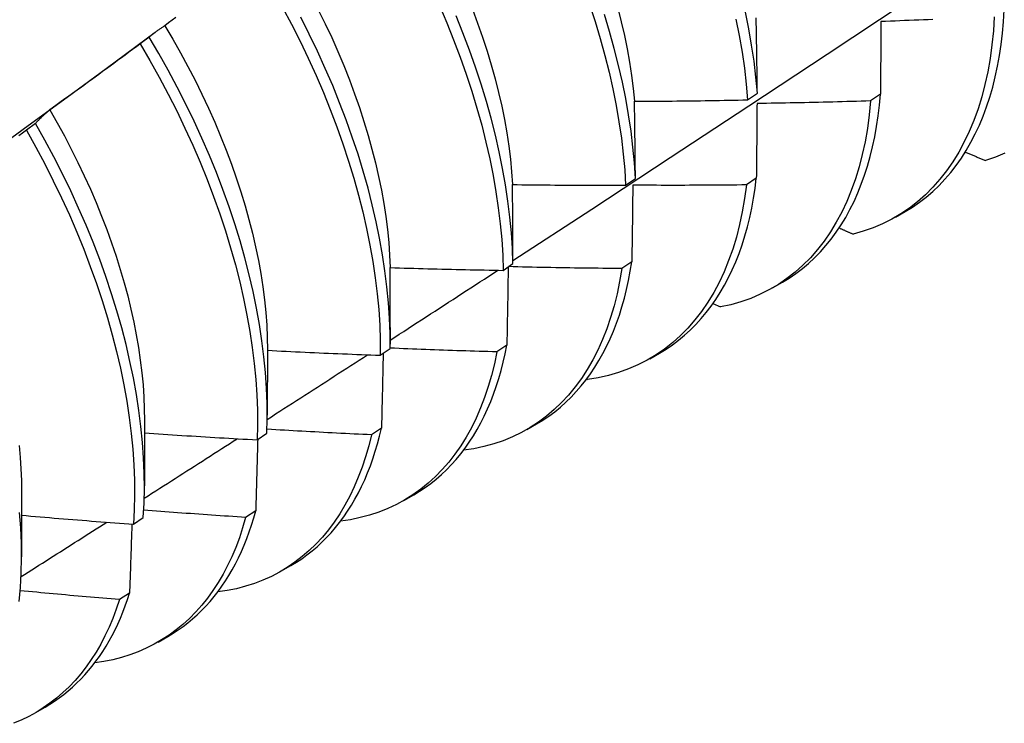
# Model space of a CAD drawing. Header units: inches. Extents: x 18 to 430, y 47 to 208.
# Tile 70 of 112: x 386.709 to 386.988, y 168.297 to 168.496. Entities that reach past the tile are written whole.
import ezdxf

# ---------------------------------------------------------------- set-up
doc = ezdxf.new("R2010")
doc.units = ezdxf.units.IN
doc.header["$MEASUREMENT"] = 0
doc.layers.add('Visible Edges(ANSI)', color=7, linetype='Continuous', lineweight=25)

msp = doc.modelspace()

# ---------------------------------------------------------------- linework, layer by layer
at = {"layer": 'Visible Edges(ANSI)'}
for p, q in [((386.73388, 168.48198), (386.74772, 168.4922)), ((386.74603, 168.49087), (386.74346, 168.48892)), ((386.91549, 168.4731), (386.91825, 168.47503)), ((386.95311, 168.47469), (386.9503, 168.47278)), ((386.71383, 168.46643), (386.71125, 168.46447)), ((386.88094, 168.44894), (386.8837, 168.45087)), ((386.91795, 168.45092), (386.91514, 168.44902)), ((386.95734, 168.43991), (386.96013, 168.44151)), ((386.84627, 168.42485), (386.84904, 168.42677)), ((386.88269, 168.42725), (386.87986, 168.42536)), ((386.92255, 168.41987), (386.92533, 168.42147)), ((386.90566, 168.41543), (386.90776, 168.41448)), ((386.81428, 168.40867), (386.81427, 168.40394)), ((386.7795, 168.40235), (386.77947, 168.3839)), ((386.81148, 168.40084), (386.81427, 168.40275)), ((386.8473, 168.40366), (386.84447, 168.40178)), ((386.88775, 168.39983), (386.89053, 168.40143)), ((386.86991, 168.39409), (386.87012, 168.39399)), ((386.7447, 168.38231), (386.74467, 168.36386)), ((386.8118, 168.38018), (386.80896, 168.37831)), ((386.85295, 168.37979), (386.85573, 168.38139)), ((386.77657, 168.3769), (386.77937, 168.37881)), ((386.7099, 168.36228), (386.70988, 168.34382)), ((386.81815, 168.35975), (386.82093, 168.36136)), ((386.77619, 168.3568), (386.77333, 168.35493)), ((386.74154, 168.35304), (386.74435, 168.35495)), ((386.78335, 168.33971), (386.78614, 168.34132)), ((386.74046, 168.33352), (386.73759, 168.33167)), ((386.74855, 168.31967), (386.75134, 168.32128)), ((386.71375, 168.29963), (386.71654, 168.30124))]:
    msp.add_line(p, q, dxfattribs=at)
at = {"layer": 'Visible Edges(ANSI)', "flags": 128}
for points in [[(386.84904, 168.42766), (386.87134, 168.4422), (386.8936, 168.45677), (386.91581, 168.47138), (386.93799, 168.48601), (386.96013, 168.50067), (386.98223, 168.51537), (387.00428, 168.53009), (387.0263, 168.54484), (387.04828, 168.55961), (387.07022, 168.57441), (387.09211, 168.58923), (387.11397, 168.60408), (387.13579, 168.61895), (387.15756, 168.63384), (387.1793, 168.64875)], [(386.7838, 168.49926), (386.78634, 168.49449), (386.78876, 168.48969), (386.79108, 168.48487), (386.79328, 168.48003), (386.79536, 168.47518), (386.79732, 168.47032), (386.79917, 168.46546), (386.80089, 168.46061), (386.80249, 168.45577), (386.80396, 168.45095), (386.8053, 168.44615), (386.80652, 168.44139), (386.8076, 168.43666), (386.80855, 168.43197), (386.80937, 168.42733), (386.81006, 168.42275), (386.81061, 168.41822), (386.81103, 168.41376), (386.81131, 168.40938), (386.81146, 168.40506), (386.81148, 168.40084)], [(386.8282, 168.49978), (386.83028, 168.49493), (386.83224, 168.49007), (386.83407, 168.48521), (386.83579, 168.48036), (386.83738, 168.47552), (386.83884, 168.4707), (386.84018, 168.46591), (386.84138, 168.46115), (386.84246, 168.45642), (386.8434, 168.45173), (386.84422, 168.4471), (386.84489, 168.44252), (386.84544, 168.438), (386.84585, 168.43354), (386.84613, 168.42916), (386.84627, 168.42485)], [(386.87068, 168.50011), (386.87227, 168.49528), (386.87372, 168.49046), (386.87505, 168.48566), (386.87625, 168.4809), (386.87732, 168.47618), (386.87825, 168.4715), (386.87906, 168.46686), (386.87973, 168.46229), (386.88027, 168.45777), (386.88067, 168.45332), (386.88094, 168.44894)], [(386.87873, 168.49903), (386.87972, 168.49515), (386.88061, 168.4913), (386.88139, 168.48749), (386.88207, 168.48371), (386.88264, 168.47998), (386.88311, 168.4763), (386.88346, 168.47268)], [(386.75359, 168.49644), (386.75254, 168.49565), (386.75148, 168.49486), (386.75043, 168.49407)], [(386.81427, 168.40275), (386.81424, 168.40699), (386.81408, 168.41131), (386.81379, 168.4157), (386.81336, 168.42016), (386.8128, 168.42469), (386.8121, 168.42928), (386.81127, 168.43393), (386.81031, 168.43862), (386.80921, 168.44335), (386.80799, 168.44812), (386.80664, 168.45291), (386.80516, 168.45774), (386.80355, 168.46258), (386.80182, 168.46743), (386.79996, 168.47229), (386.79799, 168.47715), (386.7959, 168.482), (386.79369, 168.48684), (386.79137, 168.49166), (386.78893, 168.49645)], [(386.7939, 168.49856), (386.79585, 168.49463), (386.79771, 168.49069), (386.79947, 168.48673), (386.80114, 168.48277), (386.80271, 168.4788), (386.80419, 168.47484), (386.80557, 168.47089), (386.80685, 168.46694), (386.80804, 168.46302), (386.80912, 168.45911), (386.81011, 168.45523), (386.81099, 168.45138), (386.81177, 168.44756), (386.81245, 168.44379), (386.81302, 168.44005), (386.81349, 168.43637), (386.81385, 168.43273), (386.81411, 168.42916), (386.81425, 168.42564)], [(386.84904, 168.42677), (386.84889, 168.43109), (386.84861, 168.43548), (386.84819, 168.43994), (386.84763, 168.44446), (386.84694, 168.44905), (386.84612, 168.45369), (386.84517, 168.45838), (386.84408, 168.46311), (386.84286, 168.46787), (386.84152, 168.47267), (386.84005, 168.47749), (386.83845, 168.48233), (386.83672, 168.48718), (386.83488, 168.49204), (386.83291, 168.4969)], [(386.83755, 168.49875), (386.83903, 168.49478), (386.84042, 168.49083), (386.84171, 168.48689), (386.8429, 168.48296), (386.84399, 168.47906), (386.84497, 168.47518), (386.84584, 168.47134), (386.84661, 168.46752), (386.84728, 168.46375), (386.84785, 168.46002), (386.8483, 168.45634), (386.84866, 168.45271), (386.84891, 168.44913)], [(386.8837, 168.45087), (386.88343, 168.45525), (386.88301, 168.45971), (386.88247, 168.46423), (386.88179, 168.46881), (386.88097, 168.47345), (386.88003, 168.47814), (386.87895, 168.48286), (386.87774, 168.48763), (386.8764, 168.49242), (386.87494, 168.49724)], [(386.91825, 168.47503), (386.91784, 168.47948), (386.9173, 168.484), (386.91663, 168.48858), (386.91582, 168.49321), (386.91488, 168.4979)], [(386.91825, 168.47503), (386.91823, 168.47593), (386.91822, 168.47682), (386.91821, 168.47771), (386.9182, 168.47861), (386.91819, 168.4795), (386.91817, 168.48039), (386.91816, 168.48128), (386.91815, 168.48217), (386.91813, 168.48306), (386.91812, 168.48395), (386.91811, 168.48483), (386.91809, 168.48572), (386.91808, 168.4866), (386.91807, 168.48749), (386.91805, 168.48837), (386.91804, 168.48925), (386.91802, 168.49013), (386.91801, 168.49101), (386.91799, 168.49189), (386.91798, 168.49277), (386.91796, 168.49365), (386.91795, 168.49453), (386.91793, 168.4954), (386.91791, 168.49628)], [(386.98534, 168.49663), (386.98508, 168.49259), (386.98468, 168.48864), (386.98415, 168.4848), (386.98349, 168.48106), (386.9827, 168.47744), (386.98178, 168.47394), (386.98073, 168.47055), (386.97956, 168.46729), (386.97826, 168.46417), (386.97683, 168.46117), (386.97529, 168.45831), (386.97363, 168.4556), (386.97184, 168.45303), (386.96995, 168.45061), (386.96794, 168.44834), (386.96583, 168.44622), (386.96361, 168.44426), (386.96128, 168.44246), (386.95885, 168.44082), (386.95633, 168.43934), (386.95372, 168.43803), (386.95101, 168.43689), (386.94822, 168.43592), (386.94534, 168.43512)], [(386.96013, 168.44151), (386.96217, 168.44276), (386.96415, 168.44412), (386.96606, 168.44559), (386.9679, 168.44717), (386.96968, 168.44885), (386.97137, 168.45064), (386.973, 168.45253), (386.97455, 168.45452), (386.97602, 168.45661), (386.97741, 168.4588), (386.97873, 168.46109), (386.97996, 168.46347), (386.98112, 168.46594), (386.98219, 168.4685), (386.98317, 168.47115), (386.98407, 168.47388), (386.98489, 168.4767), (386.98562, 168.4796), (386.98626, 168.48258), (386.98681, 168.48563), (386.98728, 168.48875), (386.98765, 168.49195), (386.98794, 168.49521), (386.98814, 168.49854)], [(386.75043, 168.49407), (386.75024, 168.49395), (386.75005, 168.49382), (386.74986, 168.4937), (386.74967, 168.49358), (386.74948, 168.49345), (386.7493, 168.49332), (386.74911, 168.4932), (386.74892, 168.49307), (386.74874, 168.49294), (386.74855, 168.49281), (386.74837, 168.49268), (386.74819, 168.49254), (386.748, 168.49241), (386.74782, 168.49228), (386.74764, 168.49214), (386.74746, 168.492), (386.74728, 168.49187), (386.7471, 168.49173), (386.74692, 168.49159), (386.74674, 168.49145), (386.74656, 168.4913), (386.74639, 168.49116), (386.74621, 168.49102), (386.74603, 168.49087)], [(386.75043, 168.49407), (386.7527, 168.49025), (386.75489, 168.4864), (386.757, 168.48252), (386.75903, 168.47862), (386.76096, 168.4747), (386.76281, 168.47076), (386.76457, 168.4668), (386.76624, 168.46285), (386.76782, 168.45889), (386.76931, 168.45493), (386.7707, 168.45098), (386.77199, 168.44704), (386.77318, 168.44312), (386.77428, 168.43922), (386.77527, 168.43534), (386.77617, 168.43149), (386.77695, 168.42768), (386.77764, 168.42391), (386.77821, 168.42019), (386.77868, 168.41651), (386.77905, 168.41288), (386.7793, 168.40931), (386.77945, 168.4058), (386.7795, 168.40235)], [(386.91218, 168.49594), (386.9131, 168.49126), (386.9139, 168.48663), (386.91456, 168.48206), (386.91509, 168.47754), (386.91549, 168.4731)], [(386.95323, 168.49527), (386.95322, 168.49442), (386.95322, 168.49357), (386.95322, 168.49272), (386.95321, 168.49187), (386.95321, 168.49102), (386.9532, 168.49017), (386.9532, 168.48932), (386.95319, 168.48847), (386.95319, 168.48761), (386.95318, 168.48676), (386.95318, 168.4859), (386.95317, 168.48504), (386.95317, 168.48418), (386.95316, 168.48333), (386.95316, 168.48247), (386.95315, 168.48161), (386.95314, 168.48074), (386.95314, 168.47988), (386.95313, 168.47902), (386.95313, 168.47815), (386.95312, 168.47729), (386.95312, 168.47642), (386.95311, 168.47556), (386.95311, 168.47469)], [(386.96795, 168.49581), (386.96661, 168.49576), (386.96527, 168.4957), (386.96394, 168.49565), (386.9626, 168.4956), (386.96126, 168.49555), (386.95992, 168.4955), (386.95858, 168.49545), (386.95724, 168.4954), (386.95591, 168.49536), (386.95457, 168.49531), (386.95323, 168.49527)], [(386.77937, 168.37881), (386.77947, 168.38296), (386.77944, 168.3872), (386.77927, 168.39153), (386.77897, 168.39592), (386.77853, 168.40039), (386.77796, 168.40493), (386.77726, 168.40952), (386.77642, 168.41416), (386.77545, 168.41886), (386.77435, 168.42359), (386.77311, 168.42836), (386.77175, 168.43316), (386.77027, 168.43798), (386.76865, 168.44283), (386.76691, 168.44768), (386.76505, 168.45254), (386.76307, 168.45739), (386.76097, 168.46225), (386.75876, 168.46708), (386.75643, 168.4719), (386.75399, 168.4767), (386.75144, 168.48146), (386.74879, 168.48619), (386.74603, 168.49087)], [(386.74346, 168.48892), (386.7424, 168.48813), (386.74134, 168.48734), (386.74028, 168.48656), (386.73922, 168.48577), (386.73816, 168.48499), (386.7371, 168.4842), (386.73604, 168.48342), (386.73497, 168.48264), (386.73391, 168.48186), (386.73284, 168.48108), (386.73178, 168.4803), (386.73071, 168.47953), (386.72965, 168.47875), (386.72858, 168.47798), (386.72751, 168.4772), (386.72644, 168.47643), (386.72537, 168.47566), (386.7243, 168.47488), (386.72323, 168.47411), (386.72216, 168.47334), (386.72109, 168.47258), (386.72001, 168.47181), (386.71894, 168.47104), (386.71787, 168.47028)], [(386.74346, 168.48892), (386.74621, 168.48423), (386.74885, 168.4795), (386.75139, 168.47473), (386.75382, 168.46994), (386.75614, 168.46512), (386.75835, 168.46028), (386.76044, 168.45543), (386.76241, 168.45057), (386.76426, 168.44571), (386.76599, 168.44086), (386.7676, 168.43602), (386.76908, 168.4312), (386.77043, 168.4264), (386.77165, 168.42163), (386.77274, 168.4169), (386.7737, 168.41221), (386.77453, 168.40757), (386.77522, 168.40298), (386.77578, 168.39845), (386.77621, 168.39399), (386.7765, 168.3896), (386.77666, 168.38528), (386.77668, 168.38104), (386.77657, 168.3769)], [(386.70061, 168.45772), (386.71171, 168.46581), (386.7228, 168.47389), (386.73388, 168.48198)], [(386.92533, 168.42147), (386.92728, 168.42266), (386.92917, 168.42395), (386.93099, 168.42534), (386.93276, 168.42682), (386.93446, 168.4284), (386.9361, 168.43008), (386.93766, 168.43185), (386.93917, 168.43371), (386.9406, 168.43566), (386.94196, 168.43771), (386.94325, 168.43984), (386.94447, 168.44205), (386.94561, 168.44435), (386.94668, 168.44674), (386.94768, 168.4492), (386.94859, 168.45175), (386.94943, 168.45437), (386.9502, 168.45706), (386.95088, 168.45983), (386.95149, 168.46267), (386.95201, 168.46558), (386.95246, 168.46855), (386.95282, 168.47159), (386.95311, 168.47469)], [(386.88346, 168.47268), (386.8848, 168.47268), (386.88613, 168.47269), (386.88747, 168.4727), (386.8888, 168.47271), (386.89013, 168.47272), (386.89147, 168.47273), (386.8928, 168.47274), (386.89414, 168.47275), (386.89547, 168.47277), (386.89681, 168.47278), (386.89814, 168.4728), (386.89948, 168.47282), (386.90081, 168.47283), (386.90214, 168.47285), (386.90348, 168.47287), (386.90481, 168.47289), (386.90615, 168.47292), (386.90748, 168.47294), (386.90882, 168.47296), (386.91015, 168.47299), (386.91148, 168.47301), (386.91282, 168.47304), (386.91415, 168.47307), (386.91549, 168.4731)], [(386.8837, 168.45087), (386.8837, 168.45179), (386.88369, 168.45271), (386.88368, 168.45362), (386.88367, 168.45454), (386.88366, 168.45545), (386.88366, 168.45637), (386.88365, 168.45728), (386.88364, 168.45819), (386.88363, 168.45911), (386.88362, 168.46002), (386.88361, 168.46093), (386.8836, 168.46184), (386.88359, 168.46274), (386.88358, 168.46365), (386.88357, 168.46456), (386.88356, 168.46546), (386.88355, 168.46637), (386.88353, 168.46727), (386.88352, 168.46817), (386.88351, 168.46908), (386.8835, 168.46998), (386.88349, 168.47088), (386.88347, 168.47178), (386.88346, 168.47268)], [(386.9503, 168.47278), (386.94991, 168.46883), (386.94939, 168.46498), (386.94874, 168.46124), (386.94795, 168.45761), (386.94704, 168.4541), (386.946, 168.45071), (386.94483, 168.44744), (386.94354, 168.44431), (386.94212, 168.44131), (386.94059, 168.43844), (386.93893, 168.43572), (386.93716, 168.43314), (386.93527, 168.43071), (386.93327, 168.42843), (386.93116, 168.4263), (386.92894, 168.42433), (386.92662, 168.42252), (386.9242, 168.42087), (386.92169, 168.41939), (386.91908, 168.41807), (386.91637, 168.41692), (386.91359, 168.41593), (386.91071, 168.41512), (386.90776, 168.41448)], [(386.91815, 168.47206), (386.91814, 168.47119), (386.91814, 168.47032), (386.91813, 168.46945), (386.91812, 168.46857), (386.91811, 168.4677), (386.91811, 168.46683), (386.9181, 168.46595), (386.91809, 168.46507), (386.91808, 168.4642), (386.91807, 168.46332), (386.91807, 168.46244), (386.91806, 168.46156), (386.91805, 168.46068), (386.91804, 168.45979), (386.91803, 168.45891), (386.91803, 168.45803), (386.91802, 168.45714), (386.91801, 168.45626), (386.918, 168.45537), (386.91799, 168.45448), (386.91798, 168.45359), (386.91797, 168.4527), (386.91796, 168.45181), (386.91795, 168.45092)], [(386.9503, 168.47278), (386.94896, 168.47274), (386.94762, 168.4727), (386.94628, 168.47266), (386.94494, 168.47262), (386.9436, 168.47258), (386.94226, 168.47255), (386.94092, 168.47251), (386.93958, 168.47248), (386.93824, 168.47244), (386.93691, 168.47241), (386.93557, 168.47238), (386.93423, 168.47235), (386.93289, 168.47232), (386.93155, 168.47229), (386.93021, 168.47226), (386.92887, 168.47224), (386.92753, 168.47221), (386.92619, 168.47219), (386.92485, 168.47216), (386.92351, 168.47214), (386.92217, 168.47212), (386.92083, 168.4721), (386.91949, 168.47208), (386.91815, 168.47206)], [(386.71787, 168.47028), (386.71769, 168.47013), (386.71752, 168.46998), (386.71734, 168.46983), (386.71717, 168.46968), (386.717, 168.46952), (386.71683, 168.46937), (386.71665, 168.46922), (386.71648, 168.46906), (386.71631, 168.4689), (386.71614, 168.46875), (386.71597, 168.46859), (386.71581, 168.46843), (386.71564, 168.46827), (386.71547, 168.4681), (386.7153, 168.46794), (386.71514, 168.46778), (386.71497, 168.46761), (386.71481, 168.46745), (386.71464, 168.46728), (386.71448, 168.46711), (386.71432, 168.46694), (386.71415, 168.46677), (386.71399, 168.4666), (386.71383, 168.46643)], [(386.71787, 168.47028), (386.71998, 168.46659), (386.72201, 168.46287), (386.72397, 168.45912), (386.72585, 168.45536), (386.72765, 168.45159), (386.72937, 168.4478), (386.731, 168.44401), (386.73255, 168.44021), (386.73401, 168.43642), (386.73538, 168.43263), (386.73666, 168.42885), (386.73785, 168.42508), (386.73894, 168.42133), (386.73994, 168.4176), (386.74084, 168.4139), (386.74165, 168.41022), (386.74237, 168.40658), (386.74299, 168.40297), (386.74351, 168.39941), (386.74394, 168.39589), (386.74428, 168.39241), (386.74451, 168.38899), (386.74465, 168.38562), (386.7447, 168.38232)], [(386.74435, 168.35495), (386.74458, 168.35901), (386.74467, 168.36317), (386.74463, 168.36742), (386.74446, 168.37175), (386.74415, 168.37615), (386.7437, 168.38062), (386.74312, 168.38516), (386.74241, 168.38975), (386.74157, 168.3944), (386.74059, 168.3991), (386.73948, 168.40383), (386.73824, 168.40861), (386.73687, 168.41341), (386.73537, 168.41823), (386.73375, 168.42307), (386.73201, 168.42793), (386.73014, 168.43279), (386.72815, 168.43764), (386.72604, 168.44249), (386.72382, 168.44733), (386.72149, 168.45215), (386.71904, 168.45694), (386.71649, 168.4617), (386.71383, 168.46643)], [(386.71125, 168.46447), (386.71017, 168.46371), (386.7091, 168.46295)], [(386.71125, 168.46447), (386.7139, 168.45974), (386.71645, 168.45498), (386.71888, 168.45018), (386.72121, 168.44536), (386.72342, 168.44053), (386.72552, 168.43567), (386.7275, 168.43082), (386.72936, 168.42596), (386.7311, 168.42111), (386.73271, 168.41627), (386.73419, 168.41144), (386.73555, 168.40664), (386.73678, 168.40187), (386.73788, 168.39714), (386.73885, 168.39245), (386.73969, 168.3878), (386.74039, 168.38321), (386.74096, 168.37868), (386.74139, 168.37421), (386.74169, 168.36981), (386.74186, 168.36549), (386.74189, 168.36125), (386.74178, 168.3571), (386.74154, 168.35304)], [(386.97713, 168.45835), (386.97737, 168.45824), (386.97761, 168.45814), (386.97785, 168.45804), (386.97809, 168.45794), (386.97832, 168.45784), (386.97856, 168.45774), (386.9788, 168.45763), (386.97904, 168.45753), (386.97927, 168.45743), (386.97951, 168.45733), (386.97975, 168.45723), (386.97999, 168.45713), (386.98023, 168.45702), (386.98046, 168.45692), (386.9807, 168.45682), (386.98094, 168.45672), (386.98118, 168.45662), (386.98142, 168.45652), (386.98166, 168.45641), (386.98189, 168.45631), (386.98213, 168.45621), (386.98237, 168.45611), (386.98261, 168.45601), (386.98285, 168.45591)], [(386.98836, 168.458), (386.98564, 168.45687), (386.98285, 168.45591)], [(386.84891, 168.44913), (386.85024, 168.44911), (386.85158, 168.44909), (386.85291, 168.44908), (386.85425, 168.44906), (386.85558, 168.44905), (386.85692, 168.44903), (386.85825, 168.44902), (386.85958, 168.44901), (386.86092, 168.44899), (386.86225, 168.44898), (386.86359, 168.44897), (386.86492, 168.44897), (386.86626, 168.44896), (386.86759, 168.44895), (386.86893, 168.44895), (386.87026, 168.44894), (386.87159, 168.44894), (386.87293, 168.44894), (386.87426, 168.44893), (386.8756, 168.44893), (386.87693, 168.44893), (386.87827, 168.44893), (386.8796, 168.44894), (386.88094, 168.44894)], [(386.84904, 168.42677), (386.84904, 168.42772), (386.84904, 168.42866), (386.84904, 168.4296), (386.84903, 168.43053), (386.84903, 168.43147), (386.84902, 168.43241), (386.84902, 168.43335), (386.84902, 168.43428), (386.84901, 168.43522), (386.84901, 168.43615), (386.849, 168.43708), (386.84899, 168.43801), (386.84899, 168.43895), (386.84898, 168.43988), (386.84898, 168.44081), (386.84897, 168.44173), (386.84896, 168.44266), (386.84896, 168.44359), (386.84895, 168.44451), (386.84894, 168.44544), (386.84893, 168.44636), (386.84893, 168.44729), (386.84892, 168.44821), (386.84891, 168.44913)], [(386.91514, 168.44902), (386.91463, 168.44517), (386.91398, 168.44142), (386.91321, 168.43779), (386.9123, 168.43427), (386.91127, 168.43087), (386.91011, 168.4276), (386.90882, 168.42445), (386.90741, 168.42144), (386.90588, 168.41857), (386.90423, 168.41584), (386.90247, 168.41325), (386.90058, 168.41081), (386.89859, 168.40852), (386.89649, 168.40638), (386.89428, 168.4044), (386.89196, 168.40258), (386.88955, 168.40093), (386.88704, 168.39943), (386.88443, 168.3981), (386.88174, 168.39694), (386.87896, 168.39595), (386.87609, 168.39512), (386.87314, 168.39447), (386.87012, 168.39399)], [(386.88297, 168.44894), (386.88296, 168.44804), (386.88295, 168.44715), (386.88294, 168.44625), (386.88293, 168.44536), (386.88292, 168.44446), (386.88291, 168.44356), (386.88289, 168.44266), (386.88288, 168.44176), (386.88287, 168.44086), (386.88286, 168.43996), (386.88285, 168.43906), (386.88284, 168.43815), (386.88283, 168.43725), (386.88281, 168.43635), (386.8828, 168.43544), (386.88279, 168.43453), (386.88278, 168.43362), (386.88276, 168.43272), (386.88275, 168.43181), (386.88274, 168.4309), (386.88273, 168.42998), (386.88271, 168.42907), (386.8827, 168.42816), (386.88269, 168.42725)], [(386.91514, 168.44902), (386.9138, 168.44901), (386.91246, 168.44899), (386.91112, 168.44898), (386.90978, 168.44897), (386.90844, 168.44896), (386.9071, 168.44895), (386.90576, 168.44894), (386.90442, 168.44893), (386.90308, 168.44892), (386.90174, 168.44892), (386.9004, 168.44891), (386.89905, 168.44891), (386.89771, 168.4489), (386.89637, 168.4489), (386.89503, 168.4489), (386.89369, 168.4489), (386.89235, 168.4489), (386.89101, 168.4489), (386.88967, 168.44891), (386.88833, 168.44891), (386.88699, 168.44891), (386.88565, 168.44892), (386.88431, 168.44893), (386.88297, 168.44894)], [(386.89053, 168.40143), (386.89238, 168.40256), (386.89418, 168.40378), (386.89592, 168.40508), (386.89761, 168.40648), (386.89924, 168.40796), (386.90081, 168.40952), (386.90232, 168.41118), (386.90377, 168.41291), (386.90516, 168.41473), (386.90649, 168.41663), (386.90775, 168.41861), (386.90894, 168.42067), (386.91007, 168.4228), (386.91114, 168.42501), (386.91214, 168.4273), (386.91306, 168.42966), (386.91392, 168.43209), (386.91471, 168.43458), (386.91543, 168.43715), (386.91608, 168.43978), (386.91666, 168.44247), (386.91716, 168.44523), (386.91759, 168.44805), (386.91795, 168.45092)], [(386.9414, 168.43684), (386.94157, 168.43677), (386.94173, 168.4367), (386.94189, 168.43663), (386.94206, 168.43656), (386.94222, 168.43648), (386.94239, 168.43641), (386.94255, 168.43634), (386.94271, 168.43627), (386.94288, 168.4362), (386.94304, 168.43612), (386.94321, 168.43605), (386.94337, 168.43598), (386.94353, 168.43591), (386.9437, 168.43584), (386.94386, 168.43576), (386.94403, 168.43569), (386.94419, 168.43562), (386.94435, 168.43555), (386.94452, 168.43548), (386.94468, 168.4354), (386.94485, 168.43533), (386.94501, 168.43526), (386.94518, 168.43519), (386.94534, 168.43512)], [(386.85573, 168.38139), (386.85749, 168.38246), (386.85919, 168.3836), (386.86085, 168.38483), (386.86246, 168.38614), (386.86402, 168.38752), (386.86552, 168.38898), (386.86697, 168.39052), (386.86837, 168.39213), (386.86971, 168.39382), (386.871, 168.39558), (386.87222, 168.39741), (386.87339, 168.39931), (386.87451, 168.40129), (386.87556, 168.40333), (386.87655, 168.40544), (386.87748, 168.40762), (386.87836, 168.40986), (386.87916, 168.41217), (386.87991, 168.41453), (386.88059, 168.41696), (386.88121, 168.41945), (386.88177, 168.42199), (386.88226, 168.42459), (386.88269, 168.42725)], [(386.81425, 168.42564), (386.81559, 168.4256), (386.81692, 168.42556), (386.81825, 168.42551), (386.81959, 168.42547), (386.82092, 168.42543), (386.82225, 168.42539), (386.82359, 168.42536), (386.82492, 168.42532), (386.82626, 168.42528), (386.82759, 168.42525), (386.82892, 168.42521), (386.83026, 168.42518), (386.83159, 168.42515), (386.83293, 168.42512), (386.83426, 168.42508), (386.83559, 168.42505), (386.83693, 168.42503), (386.83826, 168.425), (386.8396, 168.42497), (386.84093, 168.42495), (386.84226, 168.42492), (386.8436, 168.4249), (386.84493, 168.42487), (386.84627, 168.42485)], [(386.81428, 168.40867), (386.81428, 168.40938), (386.81428, 168.41009), (386.81428, 168.4108), (386.81428, 168.41151), (386.81428, 168.41222), (386.81428, 168.41293), (386.81428, 168.41364), (386.81428, 168.41435), (386.81428, 168.41506), (386.81428, 168.41577), (386.81428, 168.41648), (386.81428, 168.41719), (386.81428, 168.41789), (386.81427, 168.4186), (386.81427, 168.41931), (386.81427, 168.42001), (386.81427, 168.42072), (386.81427, 168.42142), (386.81427, 168.42213), (386.81426, 168.42283), (386.81426, 168.42354), (386.81426, 168.42424), (386.81426, 168.42494), (386.81425, 168.42564)], [(386.81427, 168.40511), (386.81554, 168.40593), (386.81682, 168.40676), (386.81809, 168.40758), (386.81936, 168.4084), (386.82063, 168.40922), (386.8219, 168.41005), (386.82317, 168.41087), (386.82444, 168.41169), (386.82571, 168.41252), (386.82698, 168.41334), (386.82825, 168.41416), (386.82952, 168.41499), (386.83079, 168.41581), (386.83206, 168.41663), (386.83333, 168.41746), (386.8346, 168.41828), (386.83587, 168.4191), (386.83714, 168.41993), (386.83841, 168.42075), (386.83968, 168.42158), (386.84095, 168.4224), (386.84222, 168.42323), (386.84349, 168.42405), (386.84475, 168.42488)], [(386.87986, 168.42536), (386.87925, 168.42173), (386.87851, 168.41821), (386.87766, 168.4148), (386.87668, 168.4115), (386.87559, 168.40831), (386.87438, 168.40525), (386.87306, 168.4023), (386.87162, 168.39949), (386.87007, 168.3968), (386.8684, 168.39425), (386.86664, 168.39184), (386.86476, 168.38956), (386.86279, 168.38742), (386.86071, 168.38543), (386.85853, 168.38359), (386.85626, 168.3819), (386.8539, 168.38035), (386.85144, 168.37896), (386.8489, 168.37773), (386.84628, 168.37665), (386.84358, 168.37573), (386.8408, 168.37496), (386.83794, 168.37436), (386.83502, 168.37392)], [(386.84769, 168.42584), (386.84768, 168.42492), (386.84766, 168.42401), (386.84765, 168.42309), (386.84763, 168.42218), (386.84762, 168.42126), (386.8476, 168.42034), (386.84759, 168.41942), (386.84757, 168.4185), (386.84755, 168.41758), (386.84754, 168.41666), (386.84752, 168.41574), (386.84751, 168.41481), (386.84749, 168.41389), (386.84747, 168.41296), (386.84746, 168.41204), (386.84744, 168.41111), (386.84742, 168.41018), (386.84741, 168.40925), (386.84739, 168.40832), (386.84737, 168.40739), (386.84736, 168.40646), (386.84734, 168.40553), (386.84732, 168.4046), (386.8473, 168.40366)], [(386.87986, 168.42536), (386.87852, 168.42537), (386.87719, 168.42538), (386.87585, 168.42539), (386.87451, 168.4254), (386.87317, 168.42542), (386.87184, 168.42543), (386.8705, 168.42545), (386.86916, 168.42547), (386.86782, 168.42549), (386.86649, 168.42551), (386.86515, 168.42553), (386.86381, 168.42555), (386.86247, 168.42557), (386.86114, 168.4256), (386.8598, 168.42562), (386.85846, 168.42565), (386.85713, 168.42567), (386.85579, 168.4257), (386.85445, 168.42573), (386.85311, 168.42576), (386.85178, 168.42579), (386.85044, 168.42582), (386.8491, 168.42586), (386.84777, 168.42589)], [(386.7795, 168.40222), (386.78083, 168.40215), (386.78216, 168.40208), (386.78349, 168.40202), (386.78482, 168.40195), (386.78616, 168.40189), (386.78749, 168.40182), (386.78882, 168.40176), (386.79015, 168.4017), (386.79149, 168.40164), (386.79282, 168.40158), (386.79415, 168.40152), (386.79548, 168.40146), (386.79682, 168.4014), (386.79815, 168.40135), (386.79948, 168.40129), (386.80081, 168.40124), (386.80215, 168.40118), (386.80348, 168.40113), (386.80481, 168.40108), (386.80615, 168.40103), (386.80748, 168.40098), (386.80881, 168.40093), (386.81014, 168.40088), (386.81148, 168.40084)], [(386.84447, 168.40178), (386.84377, 168.3984), (386.84296, 168.39512), (386.84204, 168.39194), (386.84101, 168.38886), (386.83987, 168.3859), (386.83862, 168.38304), (386.83728, 168.38031), (386.83582, 168.37769), (386.83427, 168.37519), (386.83261, 168.37282), (386.83086, 168.37058), (386.82901, 168.36846), (386.82707, 168.36648), (386.82504, 168.36463), (386.82291, 168.36291), (386.8207, 168.36134), (386.81841, 168.3599), (386.81603, 168.35861), (386.81358, 168.35746), (386.81105, 168.35645), (386.80844, 168.35558), (386.80577, 168.35487), (386.80302, 168.3543), (386.80022, 168.35388)], [(386.81228, 168.40139), (386.81226, 168.40051), (386.81224, 168.39964), (386.81223, 168.39876), (386.81221, 168.39788), (386.81219, 168.397), (386.81217, 168.39613), (386.81215, 168.39525), (386.81213, 168.39437), (386.81211, 168.39348), (386.81209, 168.3926), (386.81207, 168.39172), (386.81205, 168.39084), (386.81203, 168.38995), (386.81201, 168.38907), (386.81199, 168.38818), (386.81197, 168.3873), (386.81195, 168.38641), (386.81193, 168.38552), (386.81191, 168.38463), (386.81189, 168.38374), (386.81187, 168.38285), (386.81185, 168.38196), (386.81182, 168.38107), (386.8118, 168.38018)], [(386.84447, 168.40178), (386.84321, 168.40182), (386.84195, 168.40185), (386.84069, 168.40189), (386.83943, 168.40192), (386.83817, 168.40196), (386.83691, 168.402), (386.83566, 168.40204), (386.8344, 168.40208), (386.83314, 168.40212), (386.83188, 168.40216), (386.83062, 168.40221), (386.82936, 168.40225), (386.82811, 168.40229), (386.82685, 168.40234), (386.82559, 168.40239), (386.82433, 168.40243), (386.82307, 168.40248), (386.82181, 168.40253), (386.82056, 168.40258), (386.8193, 168.40263), (386.81804, 168.40268), (386.81678, 168.40274), (386.81552, 168.40279), (386.81427, 168.40284)], [(386.82093, 168.36136), (386.82259, 168.36236), (386.82421, 168.36343), (386.82578, 168.36458), (386.82731, 168.3658), (386.82879, 168.36709), (386.83022, 168.36844), (386.83161, 168.36987), (386.83295, 168.37136), (386.83424, 168.37292), (386.83549, 168.37455), (386.83668, 168.37624), (386.83782, 168.37799), (386.83891, 168.37981), (386.83994, 168.38169), (386.84093, 168.38363), (386.84186, 168.38563), (386.84273, 168.38769), (386.84355, 168.38981), (386.84432, 168.39199), (386.84503, 168.39422), (386.84568, 168.3965), (386.84628, 168.39884), (386.84682, 168.40123), (386.8473, 168.40366)], [(386.77947, 168.38268), (386.78065, 168.38344), (386.78183, 168.3842), (386.78302, 168.38496), (386.7842, 168.38572), (386.78539, 168.38648), (386.78657, 168.38724), (386.78775, 168.388), (386.78894, 168.38877), (386.79012, 168.38953), (386.7913, 168.39029), (386.79249, 168.39105), (386.79367, 168.39181), (386.79485, 168.39258), (386.79604, 168.39334), (386.79722, 168.3941), (386.7984, 168.39486), (386.79958, 168.39563), (386.80077, 168.39639), (386.80195, 168.39715), (386.80313, 168.39791), (386.80431, 168.39868), (386.80549, 168.39944), (386.80668, 168.4002), (386.80786, 168.40097)], [(386.80896, 168.37831), (386.80773, 168.37836), (386.80649, 168.37842), (386.80526, 168.37848), (386.80403, 168.37854), (386.8028, 168.3786), (386.80157, 168.37866), (386.80034, 168.37872), (386.7991, 168.37878), (386.79787, 168.37885), (386.79664, 168.37891), (386.79541, 168.37898), (386.79418, 168.37904), (386.79295, 168.37911), (386.79172, 168.37917), (386.79048, 168.37924), (386.78925, 168.37931), (386.78802, 168.37938), (386.78679, 168.37945), (386.78556, 168.37952), (386.78433, 168.3796), (386.7831, 168.37967), (386.78187, 168.37974), (386.78064, 168.37982), (386.77941, 168.3799)], [(386.78614, 168.34132), (386.7877, 168.34226), (386.78922, 168.34326), (386.79071, 168.34433), (386.79215, 168.34546), (386.79356, 168.34666), (386.79492, 168.34791), (386.79625, 168.34923), (386.79753, 168.35061), (386.79877, 168.35204), (386.79996, 168.35354), (386.80111, 168.35509), (386.80222, 168.3567), (386.80328, 168.35837), (386.80429, 168.36009), (386.80526, 168.36187), (386.80618, 168.3637), (386.80705, 168.36559), (386.80788, 168.36752), (386.80866, 168.36951), (386.80938, 168.37155), (386.81006, 168.37364), (386.81069, 168.37577), (386.81127, 168.37795), (386.8118, 168.38018)], [(386.74462, 168.36037), (386.74572, 168.36107), (386.74682, 168.36177), (386.74792, 168.36247), (386.74901, 168.36317), (386.75011, 168.36387), (386.75121, 168.36457), (386.75231, 168.36527), (386.7534, 168.36597), (386.7545, 168.36667), (386.7556, 168.36738), (386.75669, 168.36808), (386.75779, 168.36878), (386.75889, 168.36948), (386.75998, 168.37018), (386.76108, 168.37088), (386.76218, 168.37159), (386.76327, 168.37229), (386.76437, 168.37299), (386.76546, 168.37369), (386.76656, 168.3744), (386.76766, 168.3751), (386.76875, 168.3758), (386.76985, 168.3765), (386.77094, 168.37721)], [(386.74469, 168.37885), (386.74602, 168.37876), (386.74735, 168.37867), (386.74868, 168.37858), (386.75, 168.37849), (386.75133, 168.3784), (386.75266, 168.37832), (386.75399, 168.37823), (386.75531, 168.37814), (386.75664, 168.37806), (386.75797, 168.37798), (386.7593, 168.37789), (386.76063, 168.37781), (386.76195, 168.37773), (386.76328, 168.37765), (386.76461, 168.37757), (386.76594, 168.37749), (386.76727, 168.37741), (386.7686, 168.37734), (386.76993, 168.37726), (386.77125, 168.37719), (386.77258, 168.37711), (386.77391, 168.37704), (386.77524, 168.37697), (386.77657, 168.3769)], [(386.80896, 168.37831), (386.80818, 168.37516), (386.8073, 168.37211), (386.80633, 168.36916), (386.80525, 168.3663), (386.80408, 168.36355), (386.80281, 168.36091), (386.80144, 168.35837), (386.79998, 168.35595), (386.79843, 168.35363), (386.79679, 168.35144), (386.79506, 168.34936), (386.79324, 168.3474), (386.79134, 168.34556), (386.78935, 168.34385), (386.78728, 168.34226), (386.78514, 168.3408), (386.78292, 168.33947), (386.78062, 168.33826), (386.77825, 168.33719), (386.77581, 168.33625), (386.77331, 168.33545), (386.77074, 168.33477), (386.76811, 168.33424), (386.76542, 168.33384)], [(386.77676, 168.37703), (386.77674, 168.37619), (386.77671, 168.37535), (386.77669, 168.37452), (386.77667, 168.37368), (386.77665, 168.37284), (386.77662, 168.372), (386.7766, 168.37116), (386.77658, 168.37032), (386.77655, 168.36948), (386.77653, 168.36864), (386.77651, 168.3678), (386.77648, 168.36696), (386.77646, 168.36611), (386.77644, 168.36527), (386.77641, 168.36443), (386.77639, 168.36358), (386.77636, 168.36274), (386.77634, 168.36189), (386.77631, 168.36104), (386.77629, 168.3602), (386.77626, 168.35935), (386.77624, 168.3585), (386.77621, 168.35765), (386.77619, 168.3568)], [(386.70918, 168.37525), (386.70949, 168.37193), (386.70972, 168.36865), (386.70985, 168.36543), (386.7099, 168.36227)], [(386.77333, 168.35493), (386.77213, 168.35501), (386.77093, 168.35509), (386.76972, 168.35517), (386.76852, 168.35525), (386.76732, 168.35533), (386.76612, 168.35541), (386.76491, 168.35549), (386.76371, 168.35558), (386.76251, 168.35566), (386.76131, 168.35575), (386.7601, 168.35583), (386.7589, 168.35592), (386.7577, 168.356), (386.7565, 168.35609), (386.7553, 168.35618), (386.75409, 168.35627), (386.75289, 168.35636), (386.75169, 168.35645), (386.75049, 168.35654), (386.74929, 168.35663), (386.74809, 168.35673), (386.74689, 168.35682), (386.74569, 168.35692), (386.74448, 168.35701)], [(386.75134, 168.32128), (386.7528, 168.32216), (386.75423, 168.32309), (386.75563, 168.32409), (386.75699, 168.32514), (386.75832, 168.32624), (386.75961, 168.32739), (386.76087, 168.32861), (386.76209, 168.32987), (386.76327, 168.33119), (386.76442, 168.33255), (386.76552, 168.33397), (386.76659, 168.33544), (386.76762, 168.33696), (386.7686, 168.33853), (386.76955, 168.34015), (386.77046, 168.34182), (386.77132, 168.34354), (386.77214, 168.3453), (386.77292, 168.3471), (386.77366, 168.34896), (386.77436, 168.35085), (386.77501, 168.35279), (386.77562, 168.35478), (386.77619, 168.3568)], [(386.70922, 168.33117), (386.70957, 168.33515), (386.70979, 168.33922), (386.70988, 168.34338), (386.70983, 168.34763), (386.70964, 168.35197), (386.70933, 168.35637)], [(386.70989, 168.35555), (386.71121, 168.35544), (386.71253, 168.35532), (386.71384, 168.35521), (386.71516, 168.3551), (386.71648, 168.35499), (386.7178, 168.35488), (386.71912, 168.35477), (386.72043, 168.35466), (386.72175, 168.35455), (386.72307, 168.35444), (386.72439, 168.35434), (386.72571, 168.35423), (386.72703, 168.35413), (386.72835, 168.35403), (386.72967, 168.35392), (386.73099, 168.35382), (386.73231, 168.35372), (386.73362, 168.35362), (386.73494, 168.35352), (386.73626, 168.35342), (386.73758, 168.35333), (386.7389, 168.35323), (386.74022, 168.35314), (386.74154, 168.35304)], [(386.77333, 168.35493), (386.77249, 168.35202), (386.77156, 168.3492), (386.77053, 168.34647), (386.76942, 168.34383), (386.76822, 168.34129), (386.76693, 168.33884), (386.76555, 168.3365), (386.76409, 168.33426), (386.76255, 168.33212), (386.76093, 168.3301), (386.75922, 168.32818), (386.75744, 168.32637), (386.75558, 168.32467), (386.75365, 168.32309), (386.75164, 168.32162), (386.74956, 168.32027), (386.74741, 168.31904), (386.7452, 168.31793), (386.74292, 168.31693), (386.74058, 168.31606), (386.73817, 168.31531), (386.73571, 168.31468), (386.73319, 168.31418), (386.73062, 168.3138)], [(386.70975, 168.33818), (386.71076, 168.33882), (386.71177, 168.33946), (386.71278, 168.3401), (386.71379, 168.34075), (386.7148, 168.34139), (386.71581, 168.34203), (386.71683, 168.34267), (386.71784, 168.34331), (386.71885, 168.34395), (386.71986, 168.3446), (386.72087, 168.34524), (386.72188, 168.34588), (386.72289, 168.34652), (386.7239, 168.34717), (386.72491, 168.34781), (386.72592, 168.34845), (386.72693, 168.34909), (386.72794, 168.34974), (386.72895, 168.35038), (386.72996, 168.35102), (386.73097, 168.35166), (386.73198, 168.35231), (386.73299, 168.35295), (386.734, 168.35359)], [(386.74113, 168.35307), (386.7411, 168.35226), (386.74108, 168.35145), (386.74105, 168.35064), (386.74102, 168.34983), (386.741, 168.34902), (386.74097, 168.34821), (386.74094, 168.3474), (386.74091, 168.34659), (386.74089, 168.34578), (386.74086, 168.34496), (386.74083, 168.34415), (386.7408, 168.34334), (386.74078, 168.34252), (386.74075, 168.34171), (386.74072, 168.34089), (386.74069, 168.34007), (386.74066, 168.33926), (386.74063, 168.33844), (386.7406, 168.33762), (386.74058, 168.3368), (386.74055, 168.33598), (386.74052, 168.33517), (386.74049, 168.33435), (386.74046, 168.33352)], [(386.73759, 168.33167), (386.7367, 168.32898), (386.73572, 168.32638), (386.73465, 168.32386), (386.73351, 168.32143), (386.73229, 168.31909), (386.73099, 168.31685), (386.72962, 168.31469), (386.72816, 168.31263), (386.72664, 168.31067), (386.72504, 168.3088), (386.72336, 168.30704), (386.72162, 168.30537), (386.71981, 168.30381), (386.71793, 168.30236), (386.71599, 168.30101), (386.71398, 168.29976), (386.71191, 168.29863), (386.70977, 168.2976), (386.70758, 168.29668)], [(386.73759, 168.33167), (386.73642, 168.33176), (386.73525, 168.33186), (386.73408, 168.33196), (386.73291, 168.33206), (386.73174, 168.33216), (386.73056, 168.33226), (386.72939, 168.33236), (386.72822, 168.33246), (386.72705, 168.33257), (386.72588, 168.33267), (386.72471, 168.33278), (386.72354, 168.33288), (386.72237, 168.33299), (386.7212, 168.33309), (386.72003, 168.3332), (386.71886, 168.33331), (386.71769, 168.33342), (386.71652, 168.33353), (386.71535, 168.33364), (386.71418, 168.33375), (386.71301, 168.33386), (386.71184, 168.33397), (386.71067, 168.33408), (386.7095, 168.3342)], [(386.71654, 168.30124), (386.71791, 168.30206), (386.71924, 168.30293), (386.72055, 168.30384), (386.72183, 168.30481), (386.72308, 168.30582), (386.7243, 168.30688), (386.72549, 168.30799), (386.72664, 168.30915), (386.72776, 168.31035), (386.72885, 168.31159), (386.72991, 168.31288), (386.73093, 168.31422), (386.73192, 168.3156), (386.73288, 168.31702), (386.7338, 168.31849), (386.73468, 168.32), (386.73553, 168.32155), (386.73635, 168.32314), (386.73712, 168.32477), (386.73787, 168.32644), (386.73857, 168.32816), (386.73924, 168.32991), (386.73987, 168.3317), (386.74046, 168.33352)]]:
    msp.add_lwpolyline(points, dxfattribs=at)

doc.saveas('drawing.dxf')
